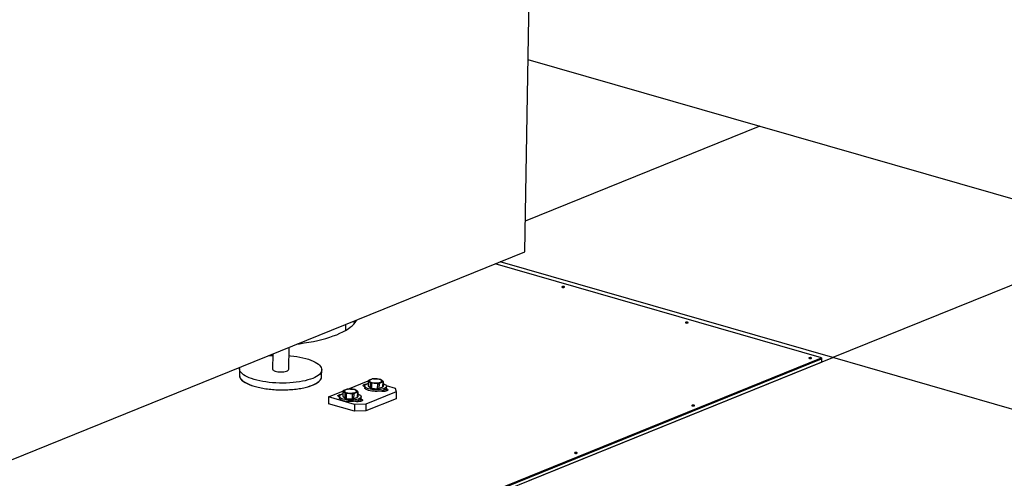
# Model space of a CAD drawing. Header units: millimetres. Extents: x 5 to 589, y 5 to 415.
# Tile 70 of 90: x 397 to 430, y 73 to 88. Entities that reach past the tile are written whole.
import ezdxf

# ---------------------------------------------------------------- set-up
doc = ezdxf.new("R2010")
doc.units = ezdxf.units.MM
doc.layers.add('TRAIT-FORT', color=4, linetype='Continuous', lineweight=25)

msp = doc.modelspace()

# ---------------------------------------------------------------- linework, layer by layer
at = {"layer": 'TRAIT-FORT', "color": 4, "linetype": 'Continuous', "lineweight": 25}
for p, q in [((413.473, 80.208), (414.237, 125.473)), ((413.582, 86.653), (421.351, 84.417)), ((421.351, 84.417), (413.49, 81.235)), ((421.351, 84.417), (433.975, 80.785)), ((433.975, 80.785), (423.798, 76.666)), ((394.923, 72.7), (413.473, 80.208)), ((423.798, 76.666), (412.648, 79.875)), ((423.418, 76.658), (412.478, 79.806)), ((407.707, 77.874), (407.796, 77.849)), ((407.478, 77.582), (407.481, 77.783)), ((405.566, 76.275), (405.578, 77.013)), ((395.434, 65.331), (423.418, 76.658)), ((395.434, 65.293), (423.418, 76.62)), ((396.79, 65.842), (423.418, 76.62)), ((405.034, 76.793), (405.025, 76.284)), ((413.622, 72.547), (423.798, 76.666)), ((423.418, 76.62), (423.416, 76.518)), ((423.418, 76.658), (423.418, 76.62)), ((436.422, 73.034), (423.798, 76.666)), ((396.789, 65.74), (423.416, 76.518)), ((403.918, 76.303), (403.914, 76.077)), ((406.67, 76.03), (406.674, 76.256)), ((422.651, 76.202), (422.651, 76.209)), ((407.551, 75.613), (408.229, 75.887)), ((408.228, 75.883), (408.225, 75.718)), ((406.898, 75.349), (407.381, 75.544)), ((407.38, 75.54), (407.377, 75.375)), ((408.112, 75.715), (408.111, 75.664)), ((408.225, 75.718), (408.301, 75.65)), ((408.301, 75.65), (408.303, 75.816)), ((408.34, 75.805), (408.338, 75.64)), ((408.338, 75.64), (408.546, 75.626)), ((408.546, 75.626), (408.548, 75.791)), ((408.593, 75.796), (408.59, 75.631)), ((408.59, 75.631), (408.722, 75.684)), ((408.722, 75.684), (408.725, 75.85)), ((408.732, 75.865), (408.729, 75.7)), ((408.827, 75.619), (408.825, 75.542)), ((408.832, 75.732), (409.128, 75.647)), ((408.841, 75.652), (408.842, 75.703)), ((409.128, 75.647), (409.169, 75.518)), ((406.898, 75.349), (406.894, 75.123)), ((407.772, 75.097), (406.898, 75.349)), ((407.264, 75.372), (407.263, 75.321)), ((407.377, 75.375), (407.453, 75.307)), ((407.453, 75.307), (407.455, 75.472)), ((407.492, 75.462), (407.49, 75.296)), ((407.49, 75.296), (407.698, 75.282)), ((407.698, 75.282), (407.7, 75.448)), ((407.745, 75.453), (407.742, 75.288)), ((407.742, 75.288), (407.874, 75.341)), ((407.874, 75.341), (407.877, 75.506)), ((407.884, 75.522), (407.881, 75.357)), ((407.979, 75.276), (407.977, 75.199)), ((407.993, 75.309), (407.994, 75.36)), ((409.165, 75.291), (408.148, 74.88)), ((409.169, 75.518), (408.152, 75.106)), ((409.169, 75.518), (409.165, 75.291)), ((407.768, 74.871), (406.894, 75.123)), ((407.772, 75.097), (407.768, 74.871)), ((408.148, 74.88), (407.768, 74.871)), ((408.152, 75.106), (407.772, 75.097)), ((408.152, 75.106), (408.148, 74.88))]:
    msp.add_line(p, q, dxfattribs=at)
at = {"layer": 'TRAIT-FORT', "color": 4, "linetype": 'Continuous', "lineweight": 25, "flags": 128}
for points in [[(414.727, 79.041), (414.719, 79.036), (414.718, 79.03), (414.723, 79.024), (414.734, 79.019), (414.75, 79.016), (414.768, 79.015), (414.785, 79.017), (414.799, 79.021), (414.807, 79.026), (414.809, 79.032), (414.804, 79.038), (414.792, 79.043), (414.776, 79.046), (414.758, 79.047), (414.741, 79.045), (414.727, 79.041)], [(405.853, 77.124), (405.927, 77.133), (406.086, 77.156), (406.242, 77.181), (406.392, 77.209), (406.538, 77.241), (406.678, 77.274), (406.812, 77.311), (406.939, 77.35), (407.06, 77.391), (407.174, 77.434), (407.281, 77.48), (407.379, 77.528), (407.47, 77.577), (407.553, 77.629), (407.627, 77.681), (407.692, 77.736), (407.748, 77.791), (407.795, 77.848), (407.833, 77.905), (407.848, 77.932)], [(418.865, 77.851), (418.857, 77.846), (418.855, 77.84), (418.861, 77.834), (418.872, 77.829), (418.888, 77.826), (418.906, 77.825), (418.923, 77.827), (418.937, 77.83), (418.945, 77.836), (418.947, 77.842), (418.941, 77.847), (418.93, 77.852), (418.914, 77.855), (418.896, 77.856), (418.879, 77.855), (418.865, 77.851)], [(404.88, 76.73), (404.936, 76.735), (405.033, 76.741)], [(405.574, 76.732), (405.622, 76.728), (405.732, 76.715), (405.84, 76.7), (405.944, 76.681), (406.044, 76.66), (406.138, 76.636), (406.226, 76.609), (406.308, 76.581), (406.383, 76.55), (406.45, 76.517), (406.509, 76.483), (406.559, 76.447), (406.601, 76.41), (406.633, 76.372), (406.656, 76.333), (406.67, 76.294), (406.674, 76.255), (406.668, 76.216), (406.653, 76.178), (406.628, 76.14), (406.593, 76.103), (406.55, 76.067), (406.498, 76.033), (406.437, 76.001), (406.369, 75.971)], [(423.003, 76.66), (422.994, 76.655), (422.993, 76.649), (422.998, 76.643), (423.01, 76.638), (423.026, 76.635), (423.043, 76.635), (423.06, 76.636), (423.074, 76.64), (423.083, 76.645), (423.084, 76.651), (423.079, 76.657), (423.067, 76.662), (423.051, 76.665), (423.034, 76.666), (423.016, 76.664), (423.003, 76.66)], [(406.369, 75.971), (406.293, 75.943), (406.209, 75.917), (406.12, 75.893), (406.025, 75.873), (405.924, 75.855), (405.819, 75.84), (405.711, 75.829), (405.599, 75.82), (405.486, 75.815), (405.371, 75.813), (405.255, 75.814), (405.14, 75.818), (405.026, 75.826), (404.914, 75.837), (404.805, 75.851), (404.699, 75.868), (404.597, 75.888), (404.5, 75.911), (404.408, 75.936), (404.323, 75.964), (404.245, 75.993), (404.174, 76.025), (404.111, 76.059), (404.056, 76.094), (404.01, 76.131), (403.973, 76.168), (403.945, 76.206), (403.927, 76.245), (403.918, 76.284), (403.919, 76.323), (403.923, 76.343)], [(405.025, 76.284), (405.026, 76.276), (405.036, 76.259), (405.054, 76.242), (405.081, 76.227), (405.116, 76.214), (405.158, 76.203), (405.204, 76.195), (405.254, 76.19), (405.305, 76.188), (405.356, 76.189), (405.405, 76.194), (405.45, 76.202), (405.489, 76.213), (405.521, 76.226), (405.545, 76.241), (405.56, 76.257), (405.566, 76.274), (405.566, 76.275)], [(403.914, 76.077), (403.918, 76.039), (403.931, 76), (403.954, 75.961), (403.987, 75.923), (404.028, 75.886), (404.079, 75.85), (404.138, 75.816), (404.205, 75.783), (404.279, 75.752), (404.361, 75.723), (404.45, 75.697), (404.544, 75.673), (404.643, 75.652), (404.747, 75.633), (404.855, 75.618), (404.966, 75.605), (405.079, 75.596), (405.194, 75.59), (405.309, 75.587), (405.425, 75.587), (405.539, 75.591), (405.652, 75.598), (405.762, 75.608), (405.868, 75.621), (405.971, 75.637), (406.069, 75.657), (406.162, 75.679), (406.248, 75.703), (406.328, 75.73), (406.4, 75.76), (406.465, 75.791), (406.521, 75.824), (406.569, 75.859), (406.608, 75.895), (406.638, 75.933), (406.658, 75.971), (406.668, 76.009), (406.67, 76.03)], [(403.914, 76.077), (403.914, 76.058), (403.923, 76.019), (403.941, 75.98), (403.969, 75.942), (404.006, 75.905), (404.052, 75.868), (404.107, 75.833), (404.17, 75.799), (404.241, 75.767), (404.319, 75.737), (404.405, 75.71), (404.496, 75.685), (404.593, 75.662), (404.695, 75.642), (404.801, 75.625), (404.91, 75.611), (405.022, 75.6), (405.136, 75.592), (405.252, 75.588), (405.367, 75.587), (405.482, 75.589), (405.595, 75.594), (405.707, 75.603), (405.815, 75.614), (405.92, 75.629), (406.021, 75.647), (406.116, 75.667), (406.206, 75.691), (406.289, 75.716), (406.365, 75.745)], [(406.365, 75.745), (406.433, 75.775), (406.494, 75.807), (406.546, 75.841), (406.59, 75.877), (406.624, 75.914), (406.649, 75.952), (406.664, 75.99), (406.67, 76.029), (406.67, 76.03)], [(408.637, 75.842), (408.662, 75.854), (408.677, 75.868), (408.682, 75.884), (408.677, 75.899), (408.663, 75.914), (408.639, 75.927), (408.607, 75.938), (408.569, 75.947), (408.526, 75.953), (408.481, 75.955), (408.436, 75.954), (408.393, 75.95), (408.355, 75.943), (408.323, 75.932), (408.298, 75.92), (408.283, 75.905), (408.278, 75.89), (408.283, 75.875), (408.297, 75.86), (408.321, 75.847), (408.353, 75.836), (408.391, 75.827), (408.434, 75.821), (408.479, 75.819), (408.524, 75.82), (408.567, 75.824), (408.605, 75.831), (408.637, 75.842)], [(407.789, 75.498), (407.814, 75.511), (407.829, 75.525), (407.834, 75.54), (407.829, 75.556), (407.815, 75.57), (407.791, 75.584), (407.759, 75.595), (407.721, 75.604), (407.678, 75.61), (407.633, 75.612), (407.588, 75.611), (407.545, 75.607), (407.507, 75.599), (407.475, 75.589), (407.45, 75.576), (407.435, 75.562), (407.43, 75.547), (407.435, 75.532), (407.449, 75.517), (407.473, 75.504), (407.505, 75.492), (407.543, 75.484), (407.586, 75.478), (407.631, 75.475), (407.676, 75.476), (407.719, 75.481), (407.757, 75.488), (407.789, 75.498)], [(408.112, 75.693), (408.094, 75.7), (408.074, 75.713), (408.064, 75.727), (408.065, 75.741), (408.077, 75.755), (408.099, 75.767), (408.13, 75.776), (408.167, 75.782), (408.178, 75.784)], [(408.805, 75.6), (408.775, 75.583), (408.736, 75.568), (408.69, 75.555), (408.639, 75.545), (408.583, 75.538), (408.524, 75.535), (408.464, 75.535), (408.404, 75.538), (408.346, 75.545), (408.292, 75.554), (408.242, 75.567), (408.199, 75.582), (408.164, 75.599), (408.137, 75.617), (408.12, 75.637), (408.112, 75.658), (408.111, 75.664)], [(408.806, 75.651), (408.775, 75.634), (408.737, 75.618), (408.691, 75.606), (408.64, 75.596), (408.584, 75.589), (408.525, 75.586), (408.465, 75.586), (408.405, 75.589), (408.347, 75.596), (408.293, 75.605), (408.243, 75.618), (408.2, 75.633), (408.165, 75.65), (408.138, 75.668), (408.12, 75.688), (408.113, 75.708), (408.115, 75.729), (408.127, 75.749), (408.148, 75.767), (408.179, 75.784), (408.217, 75.799), (408.226, 75.802)], [(408.832, 75.626), (408.856, 75.617), (408.876, 75.604), (408.886, 75.59), (408.885, 75.576), (408.873, 75.562), (408.851, 75.55), (408.821, 75.541), (408.784, 75.535), (408.742, 75.532), (408.7, 75.533), (408.66, 75.537), (408.623, 75.545)], [(408.731, 75.794), (408.754, 75.785), (408.789, 75.768), (408.816, 75.75), (408.833, 75.73), (408.841, 75.71), (408.839, 75.689), (408.827, 75.669), (408.806, 75.651)], [(407.264, 75.35), (407.246, 75.357), (407.226, 75.37), (407.216, 75.384), (407.217, 75.398), (407.229, 75.412), (407.251, 75.423), (407.282, 75.433), (407.319, 75.439), (407.33, 75.44)], [(407.957, 75.257), (407.927, 75.239), (407.888, 75.224), (407.842, 75.212), (407.791, 75.202), (407.735, 75.195), (407.676, 75.192), (407.616, 75.192), (407.556, 75.195), (407.498, 75.201), (407.444, 75.211), (407.394, 75.224), (407.351, 75.239), (407.316, 75.256), (407.289, 75.274), (407.272, 75.294), (407.264, 75.314), (407.263, 75.321)], [(407.958, 75.307), (407.927, 75.29), (407.889, 75.275), (407.843, 75.263), (407.792, 75.253), (407.736, 75.246), (407.677, 75.243), (407.617, 75.243), (407.557, 75.246), (407.499, 75.252), (407.445, 75.262), (407.395, 75.274), (407.352, 75.289), (407.317, 75.306), (407.29, 75.325), (407.272, 75.345), (407.265, 75.365), (407.267, 75.385), (407.279, 75.405), (407.3, 75.424), (407.331, 75.441), (407.369, 75.456), (407.378, 75.459)], [(407.984, 75.283), (408.008, 75.274), (408.028, 75.261), (408.038, 75.247), (408.037, 75.232), (408.025, 75.219), (408.003, 75.207), (407.973, 75.198), (407.936, 75.191), (407.894, 75.188), (407.852, 75.189), (407.812, 75.194), (407.781, 75.201)], [(407.883, 75.451), (407.906, 75.442), (407.941, 75.425), (407.968, 75.406), (407.985, 75.387), (407.993, 75.366), (407.991, 75.346), (407.979, 75.326), (407.958, 75.307)], [(419.078, 75.072), (419.069, 75.066), (419.068, 75.06), (419.073, 75.054), (419.085, 75.05), (419.1, 75.047), (419.118, 75.046), (419.135, 75.047), (419.149, 75.051), (419.157, 75.056), (419.159, 75.062), (419.154, 75.068), (419.142, 75.073), (419.126, 75.076), (419.109, 75.077), (419.091, 75.075), (419.078, 75.072)], [(415.153, 73.483), (415.144, 73.478), (415.143, 73.472), (415.148, 73.466), (415.16, 73.461), (415.175, 73.458), (415.193, 73.457), (415.21, 73.459), (415.224, 73.462), (415.232, 73.467), (415.234, 73.473), (415.229, 73.479), (415.217, 73.484), (415.201, 73.487), (415.183, 73.488), (415.166, 73.486), (415.153, 73.483)]]:
    msp.add_lwpolyline(points, dxfattribs=at)
at = {"layer": 'TRAIT-FORT', "color": 4, "linetype": 'Continuous', "lineweight": 25}
for centre, radius, start, end in [((408.264, 75.876), 0.0371, 141.553, 168.6054), ((408.46, 75.343), 0.617, 94.538, 98.6718), ((408.528, 75.558), 0.396, 71.1702, 76.7267), ((407.416, 75.533), 0.0371, 141.553, 168.6054), ((407.612, 74.999), 0.617, 94.538, 98.6718), ((407.68, 75.215), 0.396, 71.1702, 76.7267), ((408.428, 76.025), 0.396, 251.1702, 256.7267), ((408.431, 76.19), 0.396, 251.1702, 256.7267), ((408.497, 76.241), 0.617, 274.538, 278.6718), ((408.5, 76.406), 0.617, 274.538, 278.6718), ((408.693, 75.707), 0.0371, 321.553, 348.6054), ((408.696, 75.873), 0.0371, 321.553, 348.6054), ((408.774, 75.66), 0.0676, 297.5337, 353.3912), ((407.58, 75.682), 0.396, 251.1702, 256.7267), ((407.583, 75.847), 0.396, 251.1702, 256.7267), ((407.649, 75.897), 0.617, 274.538, 278.6718), ((407.652, 76.063), 0.617, 274.538, 278.6718), ((407.845, 75.364), 0.0371, 321.553, 348.6054), ((407.848, 75.529), 0.0371, 321.553, 348.6054), ((407.926, 75.316), 0.0676, 297.5337, 353.3912)]:
    msp.add_arc(centre, radius, start, end, dxfattribs=at)
for points, knots in [([(408.303, 75.816), (408.297, 75.823), (408.285, 75.837), (408.266, 75.856), (408.247, 75.871), (408.234, 75.879), (408.228, 75.883)], [0, 0, 0, 0, 0.24801, 0.496745, 0.747954, 1, 1, 1, 1]), ([(408.235, 75.899), (408.236, 75.9), (408.243, 75.903), (408.255, 75.91), (408.271, 75.918), (408.287, 75.925), (408.303, 75.932), (408.319, 75.938), (408.335, 75.944), (408.351, 75.948), (408.362, 75.951), (408.367, 75.952)], [0, 0, 0, 0, 0.030727, 0.150926, 0.271199, 0.391731, 0.512362, 0.634032, 0.755807, 0.877864, 1, 1, 1, 1]), ([(408.411, 75.958), (408.428, 75.958), (408.463, 75.959), (408.515, 75.957), (408.567, 75.952), (408.602, 75.946), (408.619, 75.943)], [0, 0, 0, 0, 0.2480099, 0.4967448, 0.7479537, 1, 1, 1, 1]), ([(408.656, 75.933), (408.662, 75.929), (408.675, 75.921), (408.694, 75.905), (408.713, 75.887), (408.726, 75.873), (408.732, 75.865)], [0, 0, 0, 0, 0.2480099, 0.4967448, 0.7479537, 1, 1, 1, 1]), ([(407.455, 75.472), (407.449, 75.48), (407.437, 75.494), (407.418, 75.512), (407.399, 75.528), (407.386, 75.536), (407.38, 75.54)], [0, 0, 0, 0, 0.24801, 0.496745, 0.747954, 1, 1, 1, 1]), ([(407.387, 75.556), (407.388, 75.556), (407.395, 75.56), (407.407, 75.567), (407.423, 75.575), (407.439, 75.582), (407.455, 75.589), (407.471, 75.595), (407.487, 75.6), (407.503, 75.605), (407.514, 75.608), (407.519, 75.609)], [0, 0, 0, 0, 0.030727, 0.150926, 0.271199, 0.391731, 0.512362, 0.634032, 0.755807, 0.877864, 1, 1, 1, 1]), ([(407.563, 75.614), (407.58, 75.615), (407.615, 75.616), (407.667, 75.614), (407.719, 75.609), (407.754, 75.603), (407.771, 75.6)], [0, 0, 0, 0, 0.2480099, 0.4967448, 0.7479537, 1, 1, 1, 1]), ([(407.808, 75.59), (407.814, 75.586), (407.827, 75.578), (407.846, 75.562), (407.865, 75.544), (407.878, 75.529), (407.884, 75.522)], [0, 0, 0, 0, 0.2480099, 0.4967448, 0.7479537, 1, 1, 1, 1]), ([(408.548, 75.791), (408.531, 75.794), (408.497, 75.799), (408.445, 75.804), (408.393, 75.806), (408.358, 75.805), (408.34, 75.805)], [0, 0, 0, 0, 0.2480099, 0.4967448, 0.7479537, 1, 1, 1, 1]), ([(408.725, 75.85), (408.719, 75.848), (408.709, 75.846), (408.693, 75.841), (408.677, 75.836), (408.661, 75.83), (408.645, 75.823), (408.629, 75.815), (408.613, 75.807), (408.601, 75.801), (408.594, 75.797), (408.593, 75.796)], [0, 0, 0, 0, 0.1202145, 0.240499, 0.3610307, 0.4816609, 0.6033176, 0.7250807, 0.8471353, 0.9692732, 1, 1, 1, 1]), ([(407.7, 75.448), (407.683, 75.45), (407.649, 75.456), (407.597, 75.461), (407.545, 75.463), (407.51, 75.462), (407.492, 75.462)], [0, 0, 0, 0, 0.2480099, 0.4967448, 0.7479537, 1, 1, 1, 1]), ([(407.877, 75.506), (407.871, 75.505), (407.861, 75.502), (407.845, 75.498), (407.829, 75.492), (407.813, 75.486), (407.797, 75.48), (407.781, 75.472), (407.765, 75.464), (407.753, 75.457), (407.746, 75.454), (407.745, 75.453)], [0, 0, 0, 0, 0.1202145, 0.240499, 0.3610307, 0.4816609, 0.6033176, 0.7250807, 0.8471353, 0.9692732, 1, 1, 1, 1])]:
    msp.add_open_spline(points, degree=3, knots=knots, dxfattribs=at)

doc.saveas('drawing.dxf')
